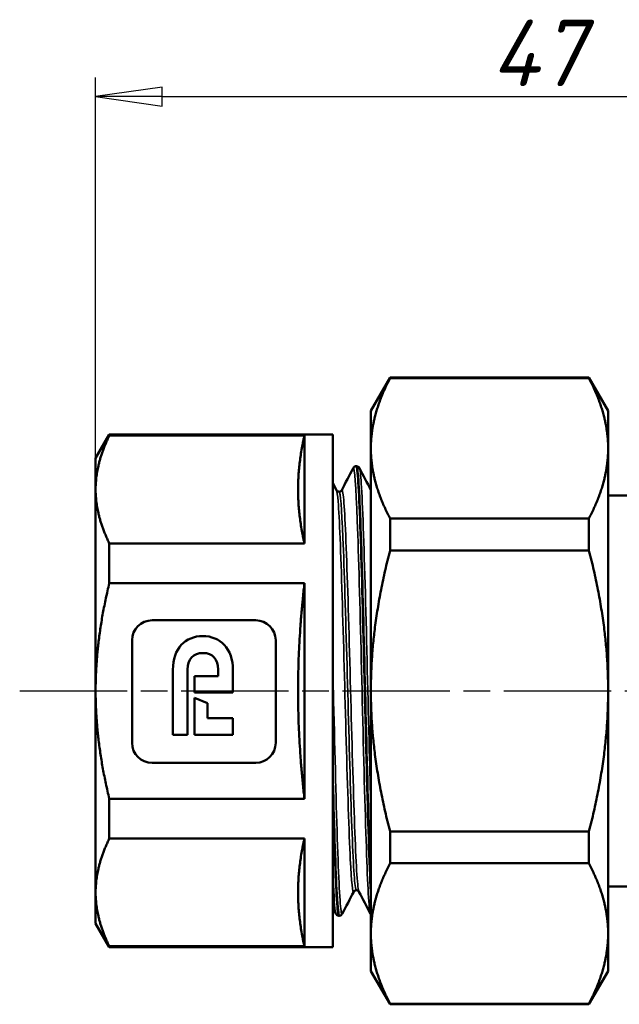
# Model space of a CAD drawing. Header units: millimetres. Extents: x -126 to 532, y -69 to 356.
# Tile 7 of 15: x 48 to 80, y 200 to 251. Entities that reach past the tile are written whole.
import ezdxf

# ---------------------------------------------------------------- set-up
doc = ezdxf.new("R2010")
doc.units = ezdxf.units.MM
doc.linetypes.add('CHAIN', pattern=[0.7087, 0.4724, -0.0591, 0.1181, -0.0591])
for name, color, linetype, lineweight in [('Видимые тонкие (ГОСТ)', 7, 'Continuous', 35), ('Видимый контур (ГОСТ)', 7, 'Continuous', 50), ('Осевая линия (ГОСТ)', 7, 'Continuous', 25), ('Размер (ГОСТ)', 7, 'Continuous', 25)]:
    doc.layers.add(name, color=color, linetype=linetype, lineweight=lineweight)
doc.styles.add('Обычный текст (ГОСТ)', font='GOST Common Italic.ttf')
doc.dimstyles.new('Обычный (ГОСТ)', dxfattribs={"dimtxt": 3.5, "dimasz": 3.5, "dimexe": 1, "dimexo": 0, "dimgap": 0.5, "dimtad": 1, "dimrnd": 1e-08, "dimtxsty": 'Обычный текст (ГОСТ)', "dimblk": 'Filled-1', "dimcen": 0.09, "dimdle": 15, "dimclrd": 256, "dimclre": 256, "dimclrt": 256, "dimazin": 2, "dimtfac": 0.714286, "dimtdec": 3, "dimtmove": 0, "dimatfit": 3, "dimfxl": 1, "dimtolj": 1, "dimlwd": 25, "dimlwe": 25, "dimarcsym": 0})

# ---------------------------------------------------------------- blocks, each defined once
blk = doc.blocks.new('Filled-1')
at = {"color": 0}
for p, q in [((0, 0), (-1, 0.143)), ((-1, 0.143), (-1, -0.143)), ((-1, 0), (0, 0)), ((-1, -0.143), (0, 0))]:
    blk.add_line(p, q, dxfattribs=at)
at = {"color": 0, "flags": 128}
blk.add_lwpolyline([(-1, -0.143), (0, 0), (-1, 0.143), (-1, -0.143)], dxfattribs=at)
at = {"color": 0}
blk.add_solid([(-1, -0.143), (0, 0), (-1, 0.143), (-1, -0.143)], dxfattribs=at)
blk = doc.blocks.new('*D10')
at = {"layer": 'Defpoints', "color": 0, "linetype": 'Continuous', "transparency": 16777216}
for p in [(98.951, 247.428), (51.951, 226.736), (98.951, 225.131)]:
    blk.add_point(p, dxfattribs=at)
at = {"layer": 'Размер (ГОСТ)', "linetype": 'Continuous', "lineweight": 25, "transparency": 16777216}
for p, q in [((51.951, 226.736), (51.951, 248.428)), ((98.951, 225.131), (98.951, 248.428)), ((55.451, 247.428), (95.451, 247.428))]:
    blk.add_line(p, q, dxfattribs=at)
at = {"layer": 'Размер (ГОСТ)', "linetype": 'Continuous', "lineweight": 25, "transparency": 16777216, "xscale": 3.5, "yscale": 3.5, "zscale": 3.5, "rotation": 180}
blk.add_blockref('Filled-1', (51.951, 247.428), dxfattribs=at)
at = {"layer": 'Размер (ГОСТ)', "linetype": 'Continuous', "lineweight": 25, "transparency": 16777216, "xscale": 3.5, "yscale": 3.5, "zscale": 3.5}
blk.add_blockref('Filled-1', (98.951, 247.428), dxfattribs=at)
at = {"layer": 'Размер (ГОСТ)', "linetype": 'Continuous', "lineweight": 25, "transparency": 16777216, "insert": (72.776, 251.473), "char_height": 3.5, "attachment_point": 1, "style": 'Обычный текст (ГОСТ)'}
blk.add_mtext('\\A1;47', dxfattribs=at)

msp = doc.modelspace()

# ---------------------------------------------------------------- linework, layer by layer
at = {"layer": 'Видимые тонкие (ГОСТ)'}
for points, knots in [([(66.428, 204.401), (66.408, 204.436), (66.389, 204.552), (66.369, 204.749), (66.3, 205.45), (66.23, 207.176), (66.161, 209.509), (66.089, 211.901), (66.018, 214.91), (65.947, 217.776), (65.877, 220.589), (65.807, 223.24), (65.737, 225.079), (65.667, 226.914), (65.598, 227.926), (65.528, 227.869), (65.525, 227.867), (65.523, 227.863), (65.52, 227.858)], [28.321575, 28.321575, 28.321575, 28.321575, 28.525116, 28.525116, 28.525116, 29.246586, 29.246586, 29.246586, 29.985981, 29.985981, 29.985981, 30.71195, 30.71195, 30.71195, 31.435919, 31.435919, 31.435919, 31.463167, 31.463167, 31.463167, 31.463167]), ([(66.451, 209.988), (66.424, 210.931), (66.397, 211.954), (66.369, 213.021), (66.3, 215.745), (66.23, 218.738), (66.161, 221.276), (66.089, 223.878), (66.018, 225.977), (65.947, 227.044), (65.915, 227.521), (65.883, 227.79), (65.852, 227.85)], [23.011569, 23.011569, 23.011569, 23.011569, 23.294367, 23.294367, 23.294367, 24.015837, 24.015837, 24.015837, 24.755232, 24.755232, 24.755232, 25.0855, 25.0855, 25.0855, 25.0855]), ([(65.55, 205.56), (65.489, 205.451), (65.428, 206.047), (65.368, 207.261), (65.296, 208.687), (65.225, 210.951), (65.154, 213.479), (65.082, 216.021), (65.01, 218.805), (64.939, 221.12), (64.867, 223.424), (64.796, 225.24), (64.725, 226.108), (64.697, 226.444), (64.669, 226.637), (64.642, 226.688)], [28.221916, 28.221916, 28.221916, 28.221916, 28.852059, 28.852059, 28.852059, 29.592285, 29.592285, 29.592285, 30.336479, 30.336479, 30.336479, 31.07709, 31.07709, 31.07709, 31.363509, 31.363509, 31.363509, 31.363509]), ([(65.686, 205.641), (65.665, 205.639), (65.645, 205.716), (65.624, 205.875), (65.552, 206.427), (65.481, 207.963), (65.409, 210.09), (65.338, 212.212), (65.266, 214.902), (65.195, 217.476), (65.123, 220.065), (65.051, 222.511), (64.979, 224.183), (64.912, 225.741), (64.845, 226.613), (64.778, 226.618)], [28.274334, 28.274334, 28.274334, 28.274334, 28.488266, 28.488266, 28.488266, 29.231976, 29.231976, 29.231976, 29.974086, 29.974086, 29.974086, 30.720735, 30.720735, 30.720735, 31.415927, 31.415927, 31.415927, 31.415927]), ([(65.822, 205.56), (65.814, 205.575), (65.805, 205.603), (65.797, 205.645), (65.725, 206.007), (65.654, 207.376), (65.582, 209.401), (65.511, 211.421), (65.439, 214.075), (65.368, 216.688), (65.296, 219.296), (65.225, 221.837), (65.154, 223.669), (65.082, 225.511), (65.01, 226.616), (64.939, 226.704), (64.93, 226.714), (64.922, 226.71), (64.914, 226.694)], [28.326752, 28.326752, 28.326752, 28.326752, 28.412842, 28.412842, 28.412842, 29.156462, 29.156462, 29.156462, 29.898218, 29.898218, 29.898218, 30.638444, 30.638444, 30.638444, 31.382638, 31.382638, 31.382638, 31.468344, 31.468344, 31.468344, 31.468344]), ([(64.944, 204.4), (64.927, 204.365), (64.91, 204.391), (64.893, 204.478), (64.823, 204.839), (64.754, 206.249), (64.684, 208.368), (64.615, 210.487), (64.545, 213.299), (64.476, 216.122), (64.468, 216.46), (64.459, 216.798), (64.451, 217.134)], [28.227093, 28.227093, 28.227093, 28.227093, 28.40245, 28.40245, 28.40245, 29.123449, 29.123449, 29.123449, 29.844756, 29.844756, 29.844756, 29.930995, 29.930995, 29.930995, 29.930995]), ([(64.612, 204.402), (64.567, 204.493), (64.521, 205.01), (64.476, 205.923), (64.468, 206.09), (64.459, 206.27), (64.451, 206.462)], [34.60476, 34.60476, 34.60476, 34.60476, 35.0755052, 35.0755052, 35.0755052, 35.1617448, 35.1617448, 35.1617448, 35.1617448])]:
    msp.add_open_spline(points, degree=3, knots=knots, dxfattribs=at)
at = {"layer": 'Видимый контур (ГОСТ)'}
for p, q in [((66.451, 230.877), (67.461, 232.627)), ((67.461, 232.598), (67.461, 232.627)), ((77.941, 232.627), (67.461, 232.627)), ((77.941, 232.598), (67.461, 232.598)), ((77.941, 232.627), (77.941, 232.598)), ((78.951, 230.877), (77.941, 232.627)), ((66.451, 230.877), (66.451, 228.901)), ((78.951, 228.901), (78.951, 230.877)), ((51.951, 228.377), (52.673, 229.627)), ((52.673, 229.572), (52.673, 229.627)), ((64.451, 229.627), (52.673, 229.627)), ((62.951, 229.572), (52.673, 229.572)), ((62.951, 229.572), (62.951, 223.899)), ((64.451, 229.627), (64.451, 202.627)), ((66.451, 228.901), (66.451, 216.127)), ((78.951, 216.127), (78.951, 228.901)), ((51.951, 228.377), (51.951, 226.736)), ((65.677, 227.963), (65.694, 227.963)), ((51.951, 226.736), (51.951, 216.127)), ((64.451, 227.061), (64.642, 226.695)), ((86.359, 226.427), (78.951, 226.427)), ((67.461, 223.522), (67.461, 225.203)), ((77.941, 225.203), (67.461, 225.203)), ((77.941, 225.203), (77.941, 223.522)), ((52.673, 221.8), (52.673, 223.899)), ((62.951, 223.899), (52.673, 223.899)), ((77.941, 223.522), (67.461, 223.522)), ((62.951, 221.8), (52.673, 221.8)), ((62.951, 221.8), (62.951, 210.453)), ((60.388, 219.846), (54.924, 219.846)), ((53.873, 218.803), (53.873, 213.387)), ((61.438, 213.387), (61.438, 218.803)), ((56.024, 213.82), (56.024, 217.247)), ((56.792, 217.261), (56.792, 213.82)), ((58.41, 216.907), (58.41, 217.261)), ((57.152, 216.907), (58.41, 216.907)), ((57.152, 216.038), (57.152, 216.907)), ((59.186, 217.229), (59.186, 216.038)), ((51.951, 216.127), (51.951, 205.518)), ((59.186, 216.038), (57.152, 216.038)), ((57.152, 215.767), (57.839, 215.476)), ((57.152, 213.82), (57.152, 215.767)), ((66.451, 216.127), (66.451, 203.353)), ((78.951, 203.353), (78.951, 216.127)), ((57.839, 215.476), (57.839, 214.689)), ((57.839, 214.689), (59.186, 214.689)), ((59.186, 214.689), (59.186, 213.82)), ((56.792, 213.82), (56.024, 213.82)), ((59.186, 213.82), (57.152, 213.82)), ((54.924, 212.346), (60.388, 212.346)), ((52.673, 208.355), (52.673, 210.453)), ((62.951, 210.453), (52.673, 210.453)), ((67.461, 207.05), (67.461, 208.732)), ((77.941, 208.732), (67.461, 208.732)), ((77.941, 208.732), (77.941, 207.05)), ((62.951, 208.355), (52.673, 208.355)), ((62.951, 208.355), (62.951, 202.681)), ((77.941, 207.05), (67.461, 207.05)), ((51.951, 205.518), (51.951, 203.877)), ((85.459, 205.827), (78.951, 205.827)), ((64.612, 204.395), (64.451, 204.704)), ((64.769, 204.29), (64.786, 204.29)), ((51.951, 203.877), (52.673, 202.627)), ((66.451, 203.353), (66.451, 201.377)), ((78.951, 201.377), (78.951, 203.353)), ((52.673, 202.627), (52.673, 202.681)), ((62.951, 202.681), (52.673, 202.681)), ((64.451, 202.627), (52.673, 202.627)), ((66.451, 201.377), (67.461, 199.627)), ((78.951, 201.377), (77.941, 199.627)), ((67.461, 199.627), (67.461, 199.655)), ((77.941, 199.655), (67.461, 199.655)), ((77.941, 199.627), (67.461, 199.627)), ((77.941, 199.655), (77.941, 199.627))]:
    msp.add_line(p, q, dxfattribs=at)
for points, weights in [([(67.461, 232.598), (66.451, 230.646), (66.451, 228.901)], [1.02374168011, 1.04137991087, 1]), ([(78.951, 228.901), (78.951, 230.646), (77.941, 232.598)], [1, 1.04137991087, 1.02374168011]), ([(52.673, 229.572), (51.951, 228.085), (51.951, 226.736)], [1.01232559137, 1.03149156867, 1]), ([(62.951, 229.572), (62.312, 226.736), (62.951, 223.899)], [1, 1.10204081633, 1]), ([(66.451, 228.901), (66.451, 227.155), (67.461, 225.203)], [1, 1.04137991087, 1.02374168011]), ([(77.941, 225.203), (78.951, 227.155), (78.951, 228.901)], [1.02374168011, 1.04137991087, 1]), ([(51.951, 226.736), (51.951, 225.386), (52.673, 223.899)], [1, 1.03149156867, 1.01232559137]), ([(67.461, 223.522), (66.451, 219.617), (66.451, 216.127)], [1.02374168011, 1.04137991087, 1]), ([(78.951, 216.127), (78.951, 219.617), (77.941, 223.522)], [1, 1.04137991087, 1.02374168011]), ([(52.673, 221.8), (51.951, 218.826), (51.951, 216.127)], [1.01232559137, 1.03149156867, 1]), ([(62.951, 221.8), (62.312, 216.127), (62.951, 210.453)], [1, 1.10204081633, 1]), ([(51.951, 216.127), (51.951, 213.428), (52.673, 210.453)], [1, 1.03149156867, 1.01232559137]), ([(66.451, 216.127), (66.451, 212.636), (67.461, 208.732)], [1, 1.04137991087, 1.02374168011]), ([(77.941, 208.732), (78.951, 212.636), (78.951, 216.127)], [1.02374168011, 1.04137991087, 1]), ([(52.673, 208.355), (51.951, 206.867), (51.951, 205.518)], [1.01232559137, 1.03149156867, 1]), ([(62.951, 208.355), (62.312, 205.518), (62.951, 202.681)], [1, 1.10204081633, 1]), ([(67.461, 207.05), (66.451, 205.098), (66.451, 203.353)], [1.02374168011, 1.04137991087, 1]), ([(78.951, 203.353), (78.951, 205.098), (77.941, 207.05)], [1, 1.04137991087, 1.02374168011]), ([(51.951, 205.518), (51.951, 204.168), (52.673, 202.681)], [1, 1.03149156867, 1.01232559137]), ([(66.451, 203.353), (66.451, 201.608), (67.461, 199.655)], [1, 1.04137991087, 1.02374168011]), ([(77.941, 199.655), (78.951, 201.608), (78.951, 203.353)], [1.02374168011, 1.04137991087, 1])]:
    msp.add_rational_spline(points, weights, degree=2, dxfattribs=at)
for points in [[(64.914, 226.695), (65.116, 227.083), (65.318, 227.471), (65.52, 227.858)], [(65.852, 227.858), (66.051, 227.475), (66.251, 227.092), (66.451, 226.708)], [(54.924, 219.846), (54.344, 219.846), (53.873, 219.378), (53.873, 218.803)], [(61.438, 218.803), (61.438, 219.378), (60.968, 219.846), (60.388, 219.846)], [(56.024, 217.247), (56.024, 218.367), (56.675, 219.016), (57.596, 219.016)], [(57.596, 219.016), (58.509, 219.016), (59.186, 218.357), (59.186, 217.229)], [(57.601, 218.125), (57.095, 218.125), (56.792, 217.78), (56.792, 217.261)], [(58.41, 217.261), (58.41, 217.78), (58.119, 218.125), (57.601, 218.125)], [(53.873, 213.387), (53.873, 212.813), (54.344, 212.346), (54.924, 212.346)], [(60.388, 212.346), (60.968, 212.346), (61.438, 212.813), (61.438, 213.387)], [(65.55, 205.558), (65.348, 205.171), (65.146, 204.783), (64.944, 204.395)], [(66.428, 204.395), (66.226, 204.783), (66.024, 205.171), (65.822, 205.558)]]:
    msp.add_open_spline(points, degree=3, dxfattribs=at)
for points, knots in [([(65.52, 227.858), (65.528, 227.873), (65.538, 227.891), (65.57, 227.923), (65.585, 227.934), (65.625, 227.954), (65.651, 227.962), (65.677, 227.963)], [0, 0, 0, 0, 0.02818602, 0.02818602, 0.04284718, 0.04284718, 0.05803173, 0.05803173, 0.05803173, 0.05803173]), ([(65.677, 227.961), (65.688, 227.963), (65.698, 227.94), (65.709, 227.892), (65.779, 227.579), (65.849, 226.192), (65.919, 224.068), (65.989, 221.946), (66.059, 219.108), (66.128, 216.247), (66.198, 213.387), (66.268, 210.53), (66.338, 208.37), (66.376, 207.204), (66.413, 206.247), (66.451, 205.554)], [-31.417014, -31.417014, -31.417014, -31.417014, -31.30645, -31.30645, -31.30645, -30.580573, -30.580573, -30.580573, -29.855271, -29.855271, -29.855271, -29.130524, -29.130524, -29.130524, -28.739163, -28.739163, -28.739163, -28.739163]), ([(66.451, 205.883), (66.411, 206.703), (66.371, 207.811), (66.331, 209.131), (66.262, 211.422), (66.192, 214.333), (66.123, 217.162), (66.053, 220.018), (65.983, 222.765), (65.913, 224.733), (65.843, 226.694), (65.773, 227.864), (65.704, 227.957), (65.701, 227.961), (65.697, 227.963), (65.694, 227.963)], [22.514724, 22.514724, 22.514724, 22.514724, 22.929593, 22.929593, 22.929593, 23.649541, 23.649541, 23.649541, 24.376019, 24.376019, 24.376019, 25.100235, 25.100235, 25.100235, 25.132741, 25.132741, 25.132741, 25.132741]), ([(65.695, 227.963), (65.731, 227.961), (65.765, 227.947), (65.809, 227.917), (65.823, 227.902), (65.841, 227.878), (65.847, 227.868), (65.852, 227.858)], [0, 0, 0, 0, 0.02097344, 0.02097344, 0.04045564, 0.04045564, 0.05800254, 0.05800254, 0.05800254, 0.05800254]), ([(64.642, 226.695), (64.645, 226.69), (64.65, 226.678), (64.677, 226.653), (64.69, 226.642), (64.728, 226.624), (64.753, 226.618), (64.778, 226.618)], [0, 0, 0, 0, 0.02820666, 0.02820666, 0.04300669, 0.04300669, 0.05835703, 0.05835703, 0.05835703, 0.05835703]), ([(64.778, 226.618), (64.814, 226.618), (64.848, 226.632), (64.887, 226.658), (64.897, 226.67), (64.909, 226.686), (64.912, 226.692), (64.914, 226.695)], [0, 0, 0, 0, 0.02190297, 0.02190297, 0.0408733, 0.0408733, 0.05833184, 0.05833184, 0.05833184, 0.05833184]), ([(64.787, 204.298), (64.744, 204.299), (64.701, 204.684), (64.658, 205.438), (64.589, 206.651), (64.52, 208.809), (64.451, 211.398)], [28.273246, 28.273246, 28.273246, 28.273246, 28.718313, 28.718313, 28.718313, 29.434151, 29.434151, 29.434151, 29.434151]), ([(64.451, 210.769), (64.52, 208.236), (64.59, 206.195), (64.659, 205.139), (64.696, 204.58), (64.733, 204.299), (64.769, 204.299)], [-35.658589, -35.658589, -35.658589, -35.658589, -34.938469, -34.938469, -34.938469, -34.557519, -34.557519, -34.557519, -34.557519]), ([(65.686, 205.636), (65.65, 205.636), (65.616, 205.622), (65.577, 205.595), (65.567, 205.583), (65.554, 205.567), (65.552, 205.562), (65.55, 205.558)], [0, 0, 0, 0, 0.02190297, 0.02190297, 0.0408733, 0.0408733, 0.05833184, 0.05833184, 0.05833184, 0.05833184]), ([(65.822, 205.558), (65.819, 205.564), (65.814, 205.575), (65.787, 205.601), (65.773, 205.611), (65.736, 205.629), (65.711, 205.636), (65.686, 205.636)], [0, 0, 0, 0, 0.02820666, 0.02820666, 0.04300669, 0.04300669, 0.05835703, 0.05835703, 0.05835703, 0.05835703]), ([(64.769, 204.29), (64.732, 204.292), (64.698, 204.306), (64.654, 204.336), (64.641, 204.352), (64.623, 204.376), (64.617, 204.386), (64.612, 204.395)], [0, 0, 0, 0, 0.02097344, 0.02097344, 0.04045564, 0.04045564, 0.05800254, 0.05800254, 0.05800254, 0.05800254]), ([(64.944, 204.395), (64.936, 204.38), (64.926, 204.363), (64.893, 204.331), (64.878, 204.319), (64.839, 204.299), (64.813, 204.292), (64.787, 204.29)], [0, 0, 0, 0, 0.02818602, 0.02818602, 0.04284718, 0.04284718, 0.05803173, 0.05803173, 0.05803173, 0.05803173]), ([(66.451, 204.36), (66.45, 204.361), (66.449, 204.363), (66.439, 204.376), (66.433, 204.386), (66.428, 204.395)], [0.03818092, 0.03818092, 0.03818092, 0.03818092, 0.04045564, 0.04045564, 0.05800254, 0.05800254, 0.05800254, 0.05800254])]:
    msp.add_open_spline(points, degree=3, knots=knots, dxfattribs=at)
at = {"layer": 'Осевая линия (ГОСТ)', "linetype": 'CHAIN', "ltscale": 11.993792}
msp.add_line((47.951, 216.127), (100.584, 216.127), dxfattribs=at)

# ---------------------------------------------------------------- dimensions: what is measured, and where the dimension line sits
at = {"layer": 'Размер (ГОСТ)', "linetype": 'Continuous', "lineweight": 25}
dim = msp.add_linear_dim(base=(98.951, 247.428), p1=(51.951, 226.736), p2=(98.951, 225.131), angle=180, dimstyle='Обычный (ГОСТ)', override={"dimgap": 0.5, "dimdec": 2, "dimtol": 0, "dimlim": 0, "dimtp": 0, "dimtm": 0, "dimtdec": 3, "dimtofl": 0, "dimatfit": 1}, dxfattribs=at)
dim.commit()
dim.dimension.update_dxf_attribs({"geometry": '*D10', "text_midpoint": (75.451, 247.428), "dimtype": 160})

doc.saveas('drawing.dxf')
